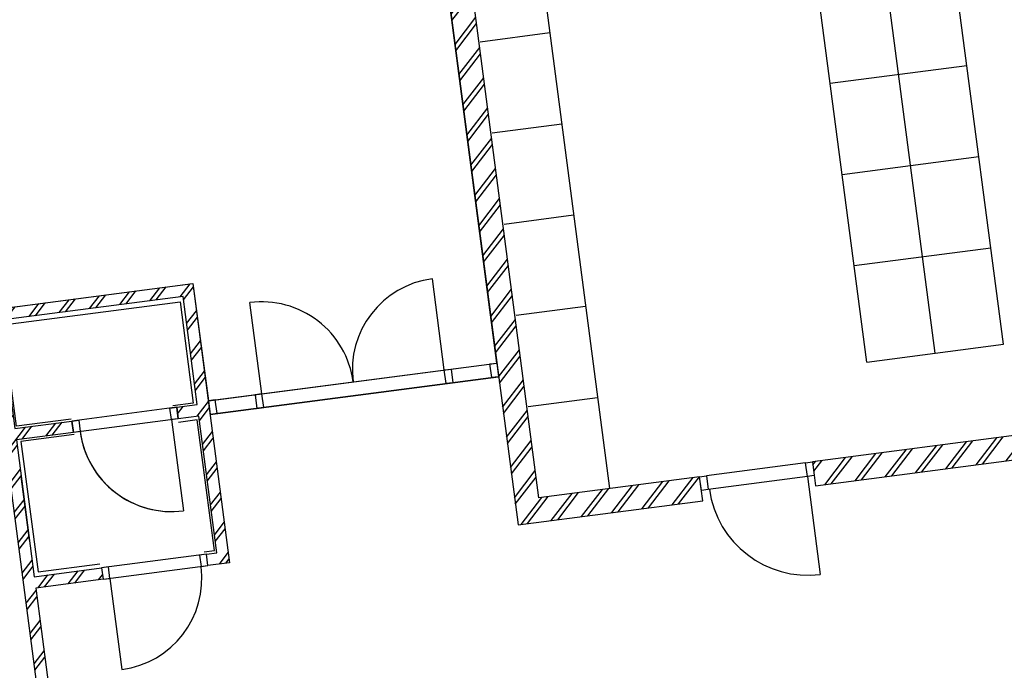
# Model space of a CAD drawing. Header units: metres. Extents: x 118052 to 118564, y 454784 to 455719.
# Tile 20 of 160: x 118263.75 to 118272.29, y 455186.35 to 455191.99. Entities that reach past the tile are written whole.
import ezdxf

# ---------------------------------------------------------------- set-up
doc = ezdxf.new("R2010")
doc.units = ezdxf.units.M
doc.header["$LTSCALE"] = 0.5
doc.layers.add('_gebouwen', color=7, linetype='Continuous')
doc.layers.add('ZU_N_D_EB00--F-METSELWERK~-_-----', color=7, linetype='Continuous')

# ---------------------------------------------------------------- blocks, each defined once
blk = doc.blocks.new('A$C06DD79C7')
at = {"layer": 'ZU_N_D_EB00--F-METSELWERK~-_-----'}
h = blk.add_hatch(dxfattribs=at)
h.set_pattern_fill('T,_O', color=256, scale=60, angle=89.99999999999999)
h.set_pattern_definition([(135, (7809.999999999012, -4489.999999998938), (-132.5825214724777, -132.5825214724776), [])])
h.paths.add_polyline_path([(8209.999999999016, -6629.999999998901), (8209.999999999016, -6039.999999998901), (9409.999999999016, -6039.99999999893), (9409.999999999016, -6539.999999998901), (9509.999999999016, -6539.99999999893), (9509.999999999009, -6039.999999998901), (10459.99999999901, -6039.999999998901), (10459.99999999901, -7639.999999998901), (9509.999999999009, -7639.99999999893), (9509.999999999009, -7459.999999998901), (9409.999999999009, -7459.999999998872), (9409.999999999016, -7639.99999999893), (8209.999999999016, -7639.99999999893), (8209.999999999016, -7549.99999999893), (8109.999999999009, -7549.99999999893), (8109.999999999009, -7739.99999999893), (10559.99999999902, -7739.999999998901), (10559.99999999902, -1239.999999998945), (10459.99999999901, -1239.999999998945), (10459.99999999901, -5939.999999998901), (5059.999999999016, -5939.99999999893), (5059.999999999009, -7739.99999999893), (6209.999999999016, -7739.99999999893), (6209.999999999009, -7549.99999999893), (6109.999999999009, -7549.99999999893), (6109.999999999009, -7639.99999999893), (5159.999999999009, -7639.999999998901), (5159.999999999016, -6039.999999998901), (6109.999999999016, -6039.999999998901), (6109.999999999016, -6629.99999999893), (6209.999999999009, -6629.99999999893), (6209.999999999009, -6039.999999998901), (8109.999999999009, -6039.99999999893), (8109.999999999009, -6629.99999999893)])
h = blk.add_hatch(dxfattribs=at)
h.set_pattern_fill('T,_O', color=256, scale=60, angle=89.99999999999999)
h.set_pattern_definition([(135, (12432.49999999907, -10432.3992656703), (-132.5825214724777, -132.5825214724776), [])])
h.paths.add_polyline_path([(8109.999999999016, -11889.9999999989), (8319.999999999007, -11889.9999999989), (8319.999999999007, -10479.9999999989), (16654.99999999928, -10479.99999999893), (16654.99999999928, -10729.99999999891), (16754.99999999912, -10729.99999999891), (16754.99999999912, -8974.798531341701), (16654.99999999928, -8974.798531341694), (16654.99999999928, -10269.99999999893), (8109.999999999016, -10269.99999999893)])
h = blk.add_hatch(dxfattribs=at)
h.set_pattern_fill('T,_O', color=256, scale=60, angle=89.99999999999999)
h.set_pattern_definition([(135, (12374.99999999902, -15691.07942050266), (-132.5825214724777, -132.5825214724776), [])])
h.paths.add_polyline_path([(8319.999999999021, -18502.15884100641), (8319.999999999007, -17849.99999999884), (16639.99999999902, -17849.99999999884), (16639.99999999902, -17749.99999999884), (8319.999999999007, -17749.99999999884), (8319.999999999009, -12879.9999999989), (8109.999999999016, -12879.9999999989), (8109.999999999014, -18502.15884100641)])
for p, q in [((8529.46668737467, -6039.99999999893), (9090.533312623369, -6039.99999999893)), ((9409.999999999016, -7459.999999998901), (9409.999999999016, -6539.999999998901)), ((9509.999999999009, -7459.999999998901), (9509.999999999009, -6539.999999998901)), ((8109.999999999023, -6629.999999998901), (8109.999999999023, -7549.999999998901)), ((8209.999999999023, -7549.999999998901), (8209.999999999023, -6629.999999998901)), ((8109.999999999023, -6689.999999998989), (7309.999999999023, -6689.999999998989)), ((9409.999999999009, -7399.999999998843), (8609.999999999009, -7399.999999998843)), ((9409.999999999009, -10269.99999999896), (9409.999999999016, -7739.999999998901)), ((9409.999999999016, -7739.99999999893), (9409.999999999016, -10269.99999999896)), ((9529.999999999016, -7739.99999999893), (9529.999999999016, -10269.99999999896)), ((9529.999999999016, -8209.430740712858), (10329.99999999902, -8209.430740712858)), ((9529.999999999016, -9809.430740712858), (10329.99999999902, -9809.430740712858)), ((9119.999999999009, -10489.9999999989), (9119.999999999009, -11099.99999999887)), ((9919.999999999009, -10489.9999999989), (9919.999999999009, -11099.99999999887)), ((10719.99999999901, -10489.9999999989), (10719.99999999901, -11099.99999999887)), ((11519.99999999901, -10489.9999999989), (11519.99999999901, -11099.99999999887)), ((12319.99999999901, -10489.9999999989), (12319.99999999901, -11099.99999999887)), ((16689.99999999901, -11099.99999999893), (8319.999999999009, -11099.9999999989)), ((8199.999999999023, -12819.9999999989), (8199.999999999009, -11949.9999999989)), ((8319.999999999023, -12819.9999999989), (8319.999999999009, -11949.9999999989)), ((8199.999999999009, -12819.9999999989), (7339.999999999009, -12819.9999999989)), ((8319.999999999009, -12879.9999999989), (8109.999999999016, -12879.9999999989)), ((8109.999999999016, -12879.9999999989), (8109.999999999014, -18502.15884100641)), ((8319.999999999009, -12879.9999999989), (8109.999999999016, -12879.9999999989)), ((8319.999999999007, -17749.99999999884), (8319.999999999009, -12879.9999999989)), ((9119.999999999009, -13460.36631770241), (15566.22742648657, -13460.36631770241)), ((9119.999999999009, -13460.36631770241), (9119.999999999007, -14660.36631770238)), ((9966.227426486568, -13460.36631770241), (9966.227426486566, -14660.36631770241)), ((10766.22742648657, -13460.36631770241), (10766.22742648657, -14660.36631770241)), ((11566.22742648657, -13460.36631770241), (11566.22742648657, -14660.36631770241)), ((9119.999999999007, -14060.36631770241), (15566.22742648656, -14060.36631770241)), ((9119.999999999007, -14660.36631770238), (15566.22742648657, -14660.36631770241))]:
    blk.add_line(p, q, dxfattribs=at)
for points in [[(5059.999999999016, -5939.99999999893), (10459.99999999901, -5939.999999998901), (10459.99999999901, -1264.999999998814), (10559.99999999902, -1264.999999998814), (10559.99999999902, -7739.999999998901), (8109.999999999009, -7739.99999999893), (8109.999999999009, -7549.99999999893), (8209.999999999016, -7549.99999999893), (8209.999999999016, -7639.99999999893), (9409.999999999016, -7639.99999999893), (9409.999999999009, -7459.999999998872), (9509.999999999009, -7459.999999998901), (9509.999999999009, -7639.99999999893), (10459.99999999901, -7639.999999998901), (10459.99999999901, -6039.999999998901), (9509.999999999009, -6039.999999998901), (9509.999999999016, -6539.99999999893), (9409.999999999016, -6539.999999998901), (9409.999999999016, -6039.99999999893), (8209.999999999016, -6039.999999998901), (8209.999999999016, -6629.999999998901), (8109.999999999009, -6629.99999999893), (8109.999999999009, -6039.99999999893), (6209.999999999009, -6039.999999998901)], [(9392.644589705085, -6545.178462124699), (9392.644589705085, -6078.04148376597), (8247.989409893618, -6078.04148376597), (8247.989409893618, -6620.109732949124)], [(9528.195758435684, -6537.643964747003), (9528.195758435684, -6055.437991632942), (10416.80960220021, -6055.437991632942), (10416.80960220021, -7607.538874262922), (9528.195758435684, -7607.538874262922), (9528.195758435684, -7426.711468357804)], [(8232.92807678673, -7531.780463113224), (8232.92807678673, -7622.607869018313), (9377.583256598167, -7622.607869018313), (9377.583256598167, -7456.849457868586)], [(16654.99999999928, -10269.99999999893), (8109.999999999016, -10269.99999999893), (8109.999999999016, -11889.9999999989), (8319.999999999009, -11889.9999999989), (8319.999999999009, -10479.9999999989), (16654.99999999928, -10479.99999999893)]]:
    blk.add_lwpolyline(points, dxfattribs=at)
at = {"layer": 'ZU_N_D_EB00--F-METSELWERK~-_-----', "flags": 128}
blk.add_lwpolyline([(10559.99999999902, -1269.999999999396), (10559.99999999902, -7739.999999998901), (9529.999999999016, -7739.999999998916), (9529.999999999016, -7799.99999999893), (9529.999999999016, -10269.99999999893), (16644.99999999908, -10269.99999999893), (16644.99999999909, -8955.000000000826), (16639.99999999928, -8955.000000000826), (16639.99999999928, -8895.000000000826), (16639.9999999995, -8095.000000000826), (16639.99999999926, -8028.522188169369), (16644.99999999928, -8028.522188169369), (16644.99999999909, -7196.250000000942), (16639.99999999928, -7196.250000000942), (16639.99999999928, -7136.250000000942), (16639.9999999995, -6336.250000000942)], dxfattribs=at)
at = {"layer": 'ZU_N_D_EB00--F-METSELWERK~-_-----'}
for points in [[(9509.999999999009, -6599.999999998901), (9409.999999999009, -6599.999999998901), (9409.999999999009, -6539.999999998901), (9509.999999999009, -6539.999999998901)], [(8109.999999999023, -6689.99999999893), (8209.999999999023, -6689.99999999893), (8209.999999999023, -6629.99999999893), (8109.999999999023, -6629.99999999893)], [(9509.999999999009, -7459.999999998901), (9409.999999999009, -7459.999999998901), (9409.999999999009, -7399.999999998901), (9509.999999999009, -7399.999999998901)], [(8109.999999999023, -7549.99999999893), (8209.999999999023, -7549.99999999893), (8209.999999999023, -7489.99999999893), (8109.999999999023, -7489.99999999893)], [(9409.999999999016, -7799.99999999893), (9529.999999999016, -7799.99999999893), (9529.999999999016, -7739.99999999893), (9409.999999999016, -7739.99999999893)], [(9409.999999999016, -8209.430740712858), (9529.999999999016, -8209.430740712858), (9529.999999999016, -8149.430740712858), (9409.999999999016, -8149.430740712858)], [(9409.999999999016, -9809.430740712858), (9529.999999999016, -9809.430740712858), (9529.999999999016, -9869.430740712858), (9409.999999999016, -9869.430740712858)], [(9409.999999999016, -10209.99999999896), (9529.999999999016, -10209.99999999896), (9529.999999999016, -10269.99999999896), (9409.999999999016, -10269.99999999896)], [(8199.999999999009, -11889.9999999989), (8319.999999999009, -11889.9999999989), (8319.999999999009, -11949.9999999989), (8199.999999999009, -11949.9999999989)], [(8199.999999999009, -12819.9999999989), (8319.999999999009, -12819.9999999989), (8319.999999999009, -12879.9999999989), (8199.999999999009, -12879.9999999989)]]:
    blk.add_lwpolyline(points, close=True, dxfattribs=at)
for centre, radius, start, end in [((9409.999999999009, -7399.999999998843), 800, 90, 180), ((8109.999999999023, -6689.999999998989), 800, 180, 270), ((9529.999999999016, -8209.430740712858), 800, 270, 0), ((9529.999999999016, -9809.430740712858), 800, 0, 90), ((8207.142074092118, -12827.14207409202), 867.1714858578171, 90.47189666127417, 179.5281033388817)]:
    blk.add_arc(centre, radius, start, end, dxfattribs=at)

msp = doc.modelspace()

# ---------------------------------------------------------------- hatches: boundary and pattern name
at = {"layer": '_gebouwen'}
h = msp.add_hatch(dxfattribs=at)
h.set_pattern_fill('T,_O', color=256, scale=0.05985236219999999, angle=187.4698759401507)
h.set_pattern_definition([(232.4698759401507, (118272.8849626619, 455192.5318464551), (0.1483278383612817, -0.1139399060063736), [])])
h.paths.add_polyline_path([(118276.191199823, 455188.885707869), (118275.5461667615, 455188.8011326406), (118274.4671874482, 455197.0302250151), (118274.3682800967, 455197.0172565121), (118275.44725941, 455188.7881641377), (118270.6304709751, 455188.1565981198), (118270.6577048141, 455187.9488926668), (118276.2184337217, 455188.678002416)])
h = msp.add_hatch(dxfattribs=at)
h.set_pattern_fill('T,_O', color=256, scale=0.05985236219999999, angle=187.4698759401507)
h.set_pattern_definition([(232.4698759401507, (118267.6762840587, 455191.9067461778), (0.1483278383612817, -0.1139399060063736), [])])
h.paths.add_polyline_path([(118269.6785219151, 455187.8205045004), (118269.6512880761, 455188.0282099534), (118268.2566943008, 455187.8453540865), (118267.1757697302, 455196.0892825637), (118267.423038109, 455196.1217038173), (118267.4100696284, 455196.2206111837), (118265.6740461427, 455195.9929878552), (118265.6870146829, 455195.8940804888), (118266.9680642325, 455196.0620487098), (118268.0762227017, 455187.6104147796)])
h = msp.add_hatch(dxfattribs=at)
h.set_pattern_fill('T,_O', color=256, scale=0.05985236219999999, angle=187.4698759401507)
h.set_pattern_definition([(232.4698759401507, (118262.3982828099, 455186.5641133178), (0.1483278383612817, -0.1139399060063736), [])])
h.paths.add_polyline_path([(118264.4630262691, 455187.2372686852), (118263.8794728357, 455187.1607545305), (118263.7238508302, 455188.3476428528), (118264.2183876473, 455188.41248536), (118264.2054191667, 455188.5113927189), (118263.7108823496, 455188.4465502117), (118263.5876815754, 455189.3861701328), (118265.1701993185, 455189.5936661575), (118265.2934000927, 455188.6540462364), (118265.11536686, 455188.6307029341), (118265.1283353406, 455188.5317955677), (118265.3063686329, 455188.55513887), (118265.4619906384, 455187.3682505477), (118265.372974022, 455187.3565789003), (118265.3859425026, 455187.2576715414), (118265.5738664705, 455187.2823116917), (118265.2561381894, 455189.7055420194), (118258.8271598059, 455188.8625894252), (118258.8401282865, 455188.7636820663), (118263.4887742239, 455189.3732016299), (118264.1890733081, 455184.0322041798), (118265.9694057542, 455184.2656372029), (118265.8202680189, 455185.4030718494), (118265.632344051, 455185.3784316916), (118265.6453125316, 455185.2795243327), (118265.7343291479, 455185.2911959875), (118265.8575299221, 455184.351576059), (118264.275012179, 455184.1440800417), (118264.1518114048, 455185.0836999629), (118264.7353648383, 455185.1602141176), (118264.7223962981, 455185.2591214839), (118264.1388428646, 455185.1826073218), (118263.8924413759, 455187.0618471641), (118264.4759948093, 455187.1383613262)])

# ---------------------------------------------------------------- linework, layer by layer
for p, q in [((118267.7844563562, 455196.2043048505), (118268.8699199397, 455187.9257587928)), ((118271.6941920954, 455189.100932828), (118270.8582129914, 455195.4767262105)), ((118272.287636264, 455189.1787438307), (118271.4516571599, 455195.5545372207)), ((118271.1007479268, 455189.0231218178), (118270.2647688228, 455195.3989152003)), ((118267.747844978, 455191.8029453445), (118268.3511798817, 455191.8820532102)), ((118270.7835088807, 455191.4426207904), (118271.9703972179, 455191.5982428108)), ((118267.8515930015, 455191.0116864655), (118268.4549279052, 455191.0907943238)), ((118270.8872569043, 455190.6513619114), (118272.0741452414, 455190.8069839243)), ((118267.955341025, 455190.2204275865), (118268.5586759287, 455190.2995354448)), ((118270.9910049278, 455189.8601030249), (118272.1778932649, 455190.0157250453)), ((118267.4365330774, 455188.9551703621), (118267.3327850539, 455189.7464292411)), ((118265.8540153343, 455188.7476743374), (118265.7502673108, 455189.5389332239)), ((118268.0590889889, 455189.4291687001), (118268.6624238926, 455189.5082765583)), ((118271.1007479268, 455189.0231218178), (118272.287636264, 455189.1787438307)), ((118265.3897137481, 455188.6867962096), (118267.8920699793, 455189.01489929)), ((118267.907632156, 455188.8962104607), (118265.4052759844, 455188.5681073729)), ((118265.4052759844, 455188.5681073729), (118267.907632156, 455188.8962104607)), ((118275.44725941, 455188.7881641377), (118270.6304709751, 455188.1565981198)), ((118268.1628370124, 455188.6379098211), (118268.7661719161, 455188.7170176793)), ((118270.6577048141, 455187.9488926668), (118276.2184337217, 455188.678002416)), ((118265.11536686, 455188.6307029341), (118264.2054191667, 455188.5113927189)), ((118265.1283353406, 455188.5317955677), (118264.2183876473, 455188.41248536)), ((118265.0689909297, 455188.5240144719), (118265.1727389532, 455187.7327555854)), ((118270.5711265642, 455188.1488170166), (118269.710632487, 455188.0359910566)), ((118270.6304709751, 455188.1565981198), (118270.6577048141, 455187.9488926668)), ((118270.6304709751, 455188.1565981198), (118270.6577048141, 455187.9488926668)), ((118263.8380428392, 455187.4767305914), (118263.7652808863, 455188.0316667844)), ((118270.5866887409, 455188.0301281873), (118269.7261947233, 455187.9173022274)), ((118270.5866887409, 455188.0301281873), (118270.6982178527, 455187.17952489)), ((118265.372974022, 455187.3565789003), (118264.4630262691, 455187.2372686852)), ((118264.4759948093, 455187.1383613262), (118265.3859425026, 455187.2576715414)), ((118264.5353392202, 455187.1461424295), (118264.6390872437, 455186.354883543))]:
    msp.add_line(p, q, dxfattribs=at)
for points in [[(118266.9680642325, 455196.0620487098), (118268.0762227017, 455187.6104147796), (118269.6785219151, 455187.8205045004), (118269.6512880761, 455188.0282099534), (118268.2566943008, 455187.8453540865), (118267.1757697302, 455196.0892825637)], [(118264.1890733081, 455184.0322041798), (118263.4887742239, 455189.3732016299), (118258.8648550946, 455188.7669241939), (118258.851886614, 455188.8658315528), (118265.2561381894, 455189.7055420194), (118265.5738664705, 455187.2823116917), (118265.3859425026, 455187.2576715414), (118265.372974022, 455187.3565789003), (118265.4619906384, 455187.3682505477), (118265.3063686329, 455188.55513887), (118265.1283353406, 455188.5317955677), (118265.11536686, 455188.6307029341), (118265.2934000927, 455188.6540462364), (118265.1701993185, 455189.5936661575), (118263.5876815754, 455189.3861701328), (118263.7108823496, 455188.4465502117), (118264.2054191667, 455188.5113927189), (118264.2183876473, 455188.41248536), (118263.7238508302, 455188.3476428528), (118263.8794728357, 455187.1607545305), (118264.4630262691, 455187.2372686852), (118264.4759948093, 455187.1383613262), (118263.8924413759, 455187.0618471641), (118264.1388428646, 455185.1826073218)], [(118264.2007291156, 455188.5290841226), (118263.7237919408, 455188.4665492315), (118263.6085520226, 455189.3454537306), (118265.1436940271, 455189.5467379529), (118265.2589339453, 455188.6678334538), (118265.0800823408, 455188.6443828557)], [(118265.3519801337, 455187.3768936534), (118265.4418151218, 455187.3886726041), (118265.2933704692, 455188.5208208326), (118265.129423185, 455188.4993244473)], [(118264.225760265, 455188.3959911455), (118263.7637274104, 455188.3354104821), (118263.9121720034, 455187.2032622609), (118264.4483174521, 455187.2735603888)]]:
    msp.add_lwpolyline(points, dxfattribs=at)
for points in [[(118267.8482877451, 455188.8884293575), (118267.8327255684, 455189.0071181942), (118267.8920699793, 455189.01489929), (118267.907632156, 455188.8962104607)], [(118267.4520953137, 455188.8364815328), (118267.4365330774, 455188.9551703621), (118267.4958774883, 455188.9629514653), (118267.5114397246, 455188.8442626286)], [(118265.869577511, 455188.6289855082), (118265.8540153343, 455188.7476743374), (118265.7946709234, 455188.7398932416), (118265.8102331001, 455188.6212044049)], [(118265.4646203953, 455188.5758884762), (118265.449058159, 455188.6945773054), (118265.3897137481, 455188.6867962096), (118265.4052759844, 455188.5681073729)], [(118265.11536686, 455188.6307029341), (118265.1283353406, 455188.5317955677), (118265.0689909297, 455188.5240144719), (118265.0560224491, 455188.6229218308)], [(118264.2647635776, 455188.5191738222), (118264.2777320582, 455188.4202664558), (118264.2183876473, 455188.41248536), (118264.2054191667, 455188.5113927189)], [(118270.5866887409, 455188.0301281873), (118270.5711265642, 455188.1488170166), (118270.6304709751, 455188.1565981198), (118270.6460331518, 455188.0379092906)], [(118269.6668503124, 455187.9095211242), (118269.6512880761, 455188.0282099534), (118269.710632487, 455188.0359910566), (118269.7261947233, 455187.9173022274)], [(118265.3859425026, 455187.2576715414), (118265.372974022, 455187.3565789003), (118265.3136296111, 455187.3487977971), (118265.3265980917, 455187.2498904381)], [(118264.5353392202, 455187.1461424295), (118264.52237068, 455187.2450497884), (118264.4630262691, 455187.2372686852), (118264.4759948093, 455187.1383613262)]]:
    msp.add_lwpolyline(points, close=True, dxfattribs=at)
for centre, radius, start, end in [((118267.4365330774, 455188.9551703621), 0.7980314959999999, 97.47072519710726, 187.4698201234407), ((118265.8540153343, 455188.7476743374), 0.7980314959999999, 7.469820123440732, 97.47072519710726), ((118265.0689909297, 455188.5240144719), 0.7980314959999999, 187.4698201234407, 277.4707251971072), ((118270.5928265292, 455188.0381184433), 0.8650376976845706, 187.942062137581, 276.9979448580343), ((118264.5353392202, 455187.1461424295), 0.7980314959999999, 277.4707251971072, 7.469820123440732)]:
    msp.add_arc(centre, radius, start, end, dxfattribs=at)

# ---------------------------------------------------------------- block references
at = {"layer": '_gebouwen', "xscale": 0.0009975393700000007, "yscale": 0.0009975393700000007, "zscale": 0.0009975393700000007, "rotation": 97.46987594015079}
msp.add_blockref('A$C06DD79C7', (118258.9701822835, 455178.2571627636), dxfattribs=at)

doc.saveas('drawing.dxf')
